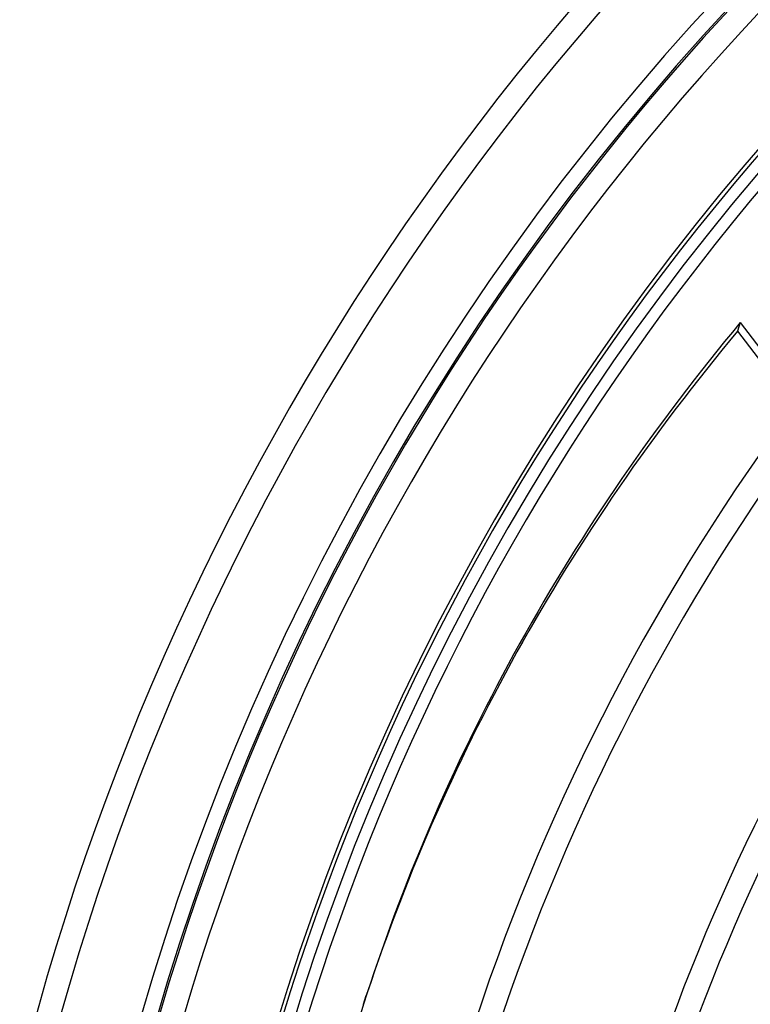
# Model space of a CAD drawing. Header units: millimetres. Extents: x -215 to 215, y -215 to 215.
# Tile 12 of 55: x -163 to -116, y 46 to 109. Entities that reach past the tile are written whole.
import ezdxf

# ---------------------------------------------------------------- set-up
doc = ezdxf.new("R2010")
doc.units = ezdxf.units.MM
doc.layers.add('MAIN-1', color=7, linetype='Continuous')
doc.layers.add('MAIN-2', color=7, linetype='Continuous')

msp = doc.modelspace()

# ---------------------------------------------------------------- linework, layer by layer
at = {"layer": 'MAIN-1'}
for p, q in [((-117.121, 89.435), (-117.303, 88.876)), ((-141.356, 45.62), (-141.174, 46.179))]:
    msp.add_line(p, q, dxfattribs=at)
for radius, start, end in [(162, 0, 180.00002), (153.5, 89.99998, 270.00002), (152.5, 89.99998, 270.00002), (151.738, 136.72778, 179.99998)]:
    msp.add_arc((0, 0), radius, start, end, dxfattribs=at)
for centre, major_axis, start_param, end_param in [((43.602, -13.858), (-184.776, 60.037), -0.314159, 0), ((11.282, 150.013), (-150.838, 49.01), 0.86064, 1.408172), ((43.42, -14.417), (184.776, -60.037), 2.827433, 3.141593), ((11.101, 149.454), (-150.838, 49.01), 0.86064, 1.408172)]:
    msp.add_ellipse(centre, major_axis=major_axis, ratio=0.809017, start_param=start_param, end_param=end_param, dxfattribs=at)
at = {"layer": 'MAIN-2'}
for radius, start, end in [(161, 0, 180.00002), (168.512, 136.47253, 180.00002), (166.988, 136.45242, 179.99998), (160.887, 136.58311, 180.00002), (159.363, 136.57893, 179.99998), (153.262, 136.66235, 180.00002), (141.368, 143.25543, 180.00002), (139.843, 143.40578, 179.99998), (129.472, 144.34199, 180.00002), (127.948, 144.46644, 179.99998), (117.578, 145.21335, 180.00002)]:
    msp.add_arc((0, 0), radius, start, end, dxfattribs=at)
msp.add_ellipse((43.602, -13.858), major_axis=(-184.776, 60.037), ratio=0.809017, start_param=0, end_param=0.314159, dxfattribs=at)

doc.saveas('drawing.dxf')
